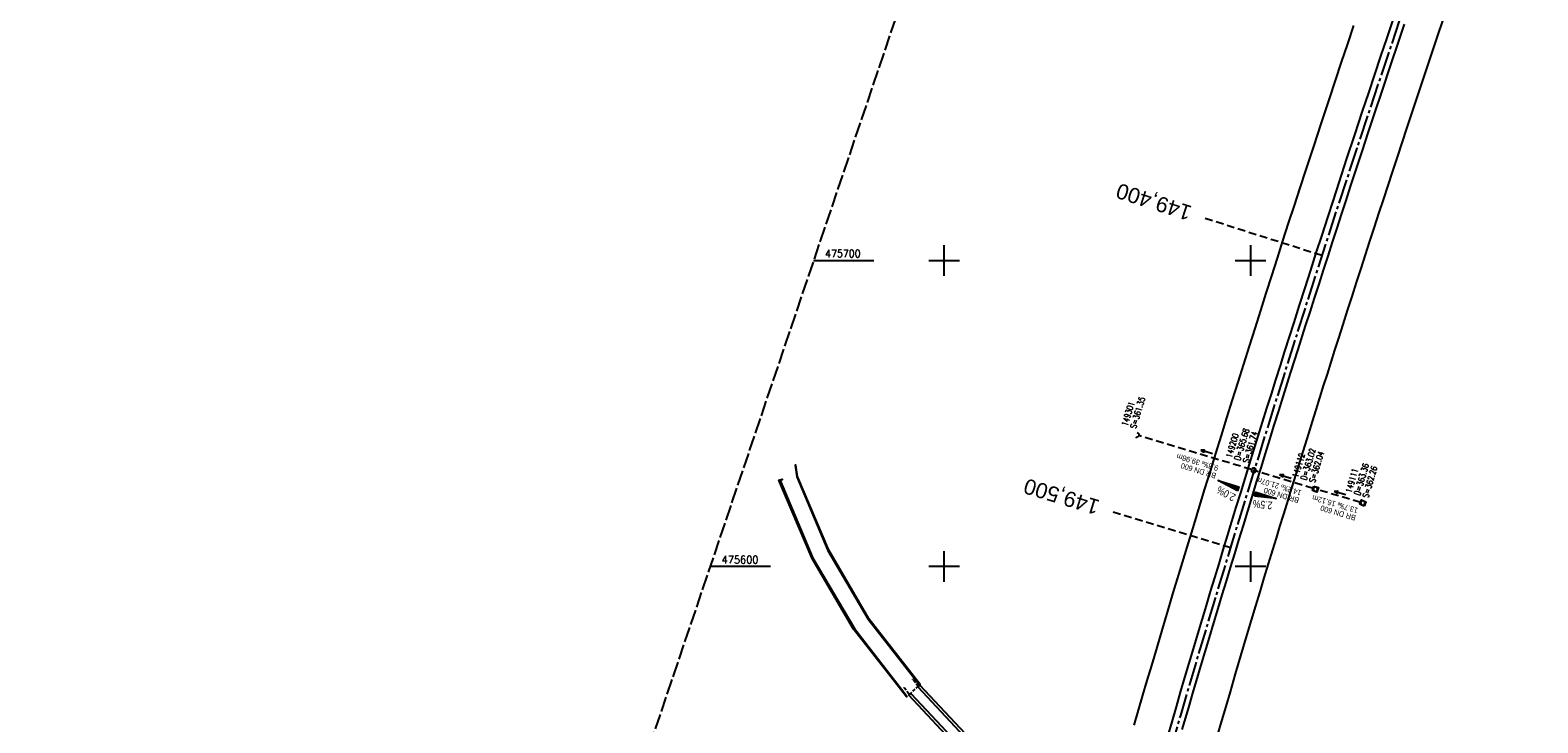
# Model space of a CAD drawing. Extents: x 510563 to 513920, y 467229 to 478797.
# Tile 59 of 67: x 511802 to 512294, y 475549 to 475775. Entities that reach past the tile are written whole.
import ezdxf
from ezdxf.enums import TextEntityAlignment as Align

# ---------------------------------------------------------------- set-up
doc = ezdxf.new("R2010")
doc.units = 0
doc.header["$LTSCALE"] = 10
doc.header["$MEASUREMENT"] = 0
for name, pattern in [('ACHSE', [5.5, 4, -0.5, 0.5, -0.5]), ('LT00', [0]), ('LT14', [0.6, 0.5, -0.1]), ('LT17', [0.15, 0.1, -0.05]), ('STRICHLINIE2', [0.375, 0.25, -0.125])]:
    doc.linetypes.add(name, pattern=pattern)
doc.layers.get('0').update_dxf_attribs({"linetype": 'LT00'})
for name, color, linetype in [('-AX-020', 250, 'ACHSE'), ('-Halt-Pfeil', 4, 'LT00'), ('-Haltung', 7, 'STRICHLINIE2'), ('-Haltungsbeschriftung', 140, 'LT00'), ('-QUE-20O', 11, 'LT00'), ('-QUE-20W', 11, 'LT00'), ('-Schachtbeschriftung', 5, 'LT00'), ('-ST-20', 30, 'LT17'), ('V89_AFBR_BAB', 1, 'LT00'), ('V89_BR_KAPPE', 30, 'LT00'), ('V89_BR_WID', 30, 'LT17'), ('V89_KA_MULD', 182, 'LT00'), ('V89_KA_PRUF', 182, 'LT00'), ('V89_RASTER', 250, 'LT00'), ('V89_UK_DURCH', 182, 'LT00')]:
    doc.layers.add(name, color=color, linetype=linetype)
doc.layers.add('-BLATT_89-RAND', color=7, linetype='LT14', plot=False)
doc.styles.add('Beschrift', font='ARIAL.TTF')
doc.styles.add('Haltungsbeschriftung', font='ARIAL.TTF', dxfattribs={"width": 0.75})
doc.styles.add('schachtbeschriftung', font='romans.shx', dxfattribs={"width": 0.75, "height": 2})
doc.styles.get("Standard").update_dxf_attribs({"font": 'romans.shx'})

# ---------------------------------------------------------------- blocks, each defined once
blk = doc.blocks.new('SYMB0011')
at = {"color": 0, "linetype": 'ByBlock'}
for p, q in [((0.5, 0), (-0.5, 0)), ((0, 0.5), (0, -0.5))]:
    blk.add_line(p, q, dxfattribs=at)
blk = doc.blocks.new('SYMB1210')
at = {"color": 0, "linetype": 'ByBlock'}
blk.add_line((0.018815, -0.179014), (0.055623, -0.17119), dxfattribs=at)
for points in [[(-0.2, -0.2), (-0.2, 0.2), (0.2, 0.2), (0.2, -0.2), (-0.2, -0.2)], [(0.018815, 0.179014), (-0.018815, 0.179014), (-0.055623, 0.17119), (-0.09, 0.155885), (-0.120444, 0.133766), (-0.145623, 0.105801), (-0.164438, 0.073213), (-0.176067, 0.037424), (-0.18, 0)], [(-0.18, 0), (-0.176067, -0.037424), (-0.164438, -0.073213), (-0.145623, -0.105801), (-0.120444, -0.133766), (-0.09, -0.155885), (-0.055623, -0.17119), (-0.018815, -0.179014), (0.018815, -0.179014)], [(0.18, 0), (0.176067, 0.037424), (0.164438, 0.073213), (0.145623, 0.105801), (0.120444, 0.133766), (0.09, 0.155885), (0.055623, 0.17119), (0.018815, 0.179014)], [(0.055623, -0.17119), (0.09, -0.155885), (0.120444, -0.133766), (0.145623, -0.105801), (0.164438, -0.073213), (0.176067, -0.037424), (0.18, 0)]]:
    blk.add_lwpolyline(points, dxfattribs=at)
blk = doc.blocks.new('SYMB0003')
at = {"color": 0, "linetype": 'ByBlock'}
for p, q in [((-0.015712, 0), (0.010166, 0.012015)), ((0, -0.021257), (-0.015712, 0)), ((0.010166, 0.012015), (0, -0.021257))]:
    blk.add_line(p, q, dxfattribs=at)
for points in [[(-0.031395, 0.499013), (-0.093691, 0.491144), (-0.154509, 0.475528), (-0.21289, 0.452414), (-0.267913, 0.422164), (-0.318712, 0.385257), (-0.364484, 0.342274), (-0.404509, 0.293893), (-0.438154, 0.240877), (-0.464888, 0.184062), (-0.484292, 0.124345), (-0.496058, 0.062667), (-0.5, 0)], [(-0.5, 0), (-0.496058, -0.062667), (-0.484292, -0.124345), (-0.464888, -0.184062), (-0.438154, -0.240877), (-0.404509, -0.293893), (-0.364485, -0.342274), (-0.318712, -0.385257), (-0.267914, -0.422164), (-0.21289, -0.452414), (-0.154509, -0.475529), (-0.093691, -0.491144), (-0.031395, -0.499014), (0.031395, -0.499014)], [(0.5, 0), (0.496057, 0.062667), (0.484292, 0.124345), (0.464888, 0.184062), (0.438153, 0.240877), (0.404509, 0.293893), (0.364484, 0.342274), (0.318712, 0.385257), (0.267913, 0.422164), (0.21289, 0.452414), (0.154509, 0.475528), (0.093691, 0.491144), (0.031395, 0.499013), (-0.031395, 0.499013)], [(0.031395, -0.499014), (0.093691, -0.491144), (0.154509, -0.475529), (0.21289, -0.452414), (0.267914, -0.422164), (0.318712, -0.385257), (0.364485, -0.342274), (0.404509, -0.293893), (0.438154, -0.240877), (0.464889, -0.184062), (0.484292, -0.124345), (0.496058, -0.062667), (0.5, 0)]]:
    blk.add_lwpolyline(points, dxfattribs=at)
blk = doc.blocks.new('SYMB1107')
at = {"color": 0, "linetype": 'ByBlock'}
for points in [[(-0.2, 0), (-0.196157, 0.039018), (-0.184776, 0.076537), (-0.166294, 0.111114), (-0.141421, 0.141421), (-0.111114, 0.166294), (-0.076537, 0.184776), (-0.039018, 0.196157), (0, 0.2)], [(0, 0.2), (0.039018, 0.196157), (0.076537, 0.184776), (0.111114, 0.166294), (0.141421, 0.141421), (0.166294, 0.111114), (0.184776, 0.076537), (0.196157, 0.039018), (0.2, 0)]]:
    blk.add_lwpolyline(points, dxfattribs=at)
blk = doc.blocks.new('SYMB0070')
at = {"color": 0, "linetype": 'ByBlock'}
for p, q in [((-0.5, 0), (0.2, 0)), ((0.5, 0), (0.2, 0.1)), ((0.2, 0.1), (0.2, 0)), ((0.468, 0), (0.21, 0.086)), ((0.21, 0.086), (0.21, -0.086)), ((0.21, -0.086), (0.468, 0)), ((0.22, -0.072), (0.437, 0)), ((0.23, -0.058), (0.405, 0)), ((0.24, -0.045), (0.374, 0)), ((0.342, 0), (0.25, 0.031)), ((0.25, 0.031), (0.25, -0.031)), ((0.25, -0.031), (0.342, 0)), ((0.26, -0.017), (0.31, 0)), ((0.27, -0.003), (0.279, 0))]:
    blk.add_line(p, q, dxfattribs=at)
for points in [[(0.2, 0), (0.2, -0.1), (0.5, 0)], [(0.437, 0), (0.22, 0.072), (0.22, -0.072)], [(0.405, 0), (0.23, 0.058), (0.23, -0.058)], [(0.374, 0), (0.24, 0.045), (0.24, -0.045)], [(0.31, 0), (0.26, 0.017), (0.26, -0.017)], [(0.279, 0), (0.27, 0.003), (0.27, -0.003)]]:
    blk.add_lwpolyline(points, dxfattribs=at)

msp = doc.modelspace()

# ---------------------------------------------------------------- linework, layer by layer
at = {"layer": '-AX-020', "ltscale": 0.2, "flags": 128}
msp.add_lwpolyline([(513881.72, 478796.97), (513877.87, 478787.35), (513870.37, 478768.8), (513862.79, 478750.28), (513855.14, 478731.79), (513847.41, 478713.32), (513839.61, 478694.89), (513831.74, 478676.49), (513823.79, 478658.13), (513815.77, 478639.79), (513807.68, 478621.49), (513799.51, 478603.22), (513791.27, 478584.98), (513782.96, 478566.77), (513774.58, 478548.6), (513766.12, 478530.46), (513757.59, 478512.36), (513748.99, 478494.29), (513740.31, 478476.25), (513731.57, 478458.25), (513722.75, 478440.29), (513713.86, 478422.36), (513704.9, 478404.46), (513695.86, 478386.6), (513686.76, 478368.78), (513677.58, 478351), (513668.34, 478333.25), (513659.02, 478315.54), (513649.63, 478297.86), (513640.17, 478280.23), (513630.64, 478262.63), (513621.04, 478245.07), (513611.37, 478227.54), (513601.63, 478210.06), (513591.82, 478192.62), (513586.74, 478183.65), (513576.83, 478166.26), (513566.85, 478148.92), (513556.8, 478131.61), (513546.69, 478114.34), (513536.51, 478097.1), (513526.28, 478079.91), (513515.99, 478062.74), (513505.64, 478045.61), (513495.23, 478028.52), (513484.78, 478011.45), (513474.27, 477994.42), (513463.71, 477977.42), (513453.11, 477960.45), (513442.46, 477943.5), (513431.76, 477926.59), (513421.03, 477909.7), (513410.25, 477892.84), (513399.43, 477876), (513388.58, 477859.18), (513377.69, 477842.39), (513366.77, 477825.62), (513355.82, 477808.87), (513344.83, 477792.14), (513333.82, 477775.43), (513322.78, 477758.74), (513311.72, 477742.06), (513300.63, 477725.4), (513289.52, 477708.75), (513278.39, 477692.12), (513267.24, 477675.5), (513256.08, 477658.89), (513244.9, 477642.29), (513233.71, 477625.7), (513222.5, 477609.12), (513211.29, 477592.54), (513200.07, 477575.97), (513188.84, 477559.41), (513177.6, 477542.84), (513166.37, 477526.28), (513154.8, 477509.24), (513142.5, 477491.11), (513130.2, 477472.99), (513117.9, 477454.86), (513105.61, 477436.73), (513093.33, 477418.59), (513081.06, 477400.44), (513068.81, 477382.28), (513056.57, 477364.12), (513044.34, 477345.94), (513032.14, 477327.75), (513019.96, 477309.55), (513007.8, 477291.33), (512995.67, 477273.09), (512983.57, 477254.83), (512971.49, 477236.55), (512959.45, 477218.25), (512947.45, 477199.93), (512935.48, 477181.58), (512923.55, 477163.21), (512911.66, 477144.81), (512899.82, 477126.38), (512888.03, 477107.93), (512876.28, 477089.44), (512864.58, 477070.92), (512852.94, 477052.36), (512841.35, 477033.77), (512829.82, 477015.15), (512818.35, 476996.49), (512806.94, 476977.79), (512795.6, 476959.05), (512789.64, 476949.14), (512778.41, 476930.34), (512767.24, 476911.5), (512756.13, 476892.61), (512745.1, 476873.69), (512734.14, 476854.72), (512723.25, 476835.72), (512712.42, 476816.68), (512701.67, 476797.59), (512690.98, 476778.47), (512680.37, 476759.31), (512669.82, 476740.11), (512659.35, 476720.87), (512648.95, 476701.6), (512638.61, 476682.28), (512628.35, 476662.93), (512618.16, 476643.54), (512608.04, 476624.11), (512597.99, 476604.65), (512588.01, 476585.15), (512578.1, 476565.61), (512568.26, 476546.04), (512558.5, 476526.43), (512548.8, 476506.79), (512539.18, 476487.11), (512529.63, 476467.4), (512520.15, 476447.65), (512510.75, 476427.87), (512501.42, 476408.05), (512492.16, 476388.2), (512482.97, 476368.31), (512473.85, 476348.4), (512464.81, 476328.44), (512455.84, 476308.46), (512446.94, 476288.44), (512438.12, 476268.39), (512429.37, 476248.31), (512420.69, 476228.2), (512412.09, 476208.05), (512403.56, 476187.88), (512395.11, 476167.67), (512386.72, 476147.43), (512378.42, 476127.17), (512370.18, 476106.87), (512362.02, 476086.54), (512353.94, 476066.18), (512345.92, 476045.79), (512337.99, 476025.38), (512330.13, 476004.93), (512322.34, 475984.46), (512314.63, 475963.96), (512306.99, 475943.43), (512299.43, 475922.87), (512291.94, 475902.28), (512284.53, 475881.67), (512277.19, 475861.03), (512269.93, 475840.36), (512262.74, 475819.67), (512255.63, 475798.95), (512248.6, 475778.21), (512241.64, 475757.44), (512234.76, 475736.64), (512227.95, 475715.82), (512221.22, 475694.97), (512214.57, 475674.11), (512207.99, 475653.21), (512201.49, 475632.29), (512200.13, 475627.89), (512194.28, 475608.79), (512188.5, 475589.67), (512182.78, 475570.54), (512177.14, 475551.38), (512171.56, 475532.2), (512166.05, 475513.01), (512160.62, 475493.79), (512155.26, 475474.55), (512149.97, 475455.29), (512148.09, 475448.36), (512142.91, 475429.07), (512137.8, 475409.77), (512132.78, 475390.44), (512127.83, 475371.09), (512122.96, 475351.72), (512118.16, 475332.33), (512113.45, 475312.92), (512108.81, 475293.5), (512104.25, 475274.06), (512099.76, 475254.59), (512095.36, 475235.11), (512091.03, 475215.62), (512086.78, 475196.1), (512082.61, 475176.57), (512078.52, 475157.02), (512074.51, 475137.46), (512070.57, 475117.88), (512066.72, 475098.28), (512063.24, 475080.25), (512059.53, 475060.62), (512055.9, 475040.98), (512052.34, 475021.33), (512048.86, 475001.67), (512045.44, 474981.99), (512042.08, 474962.3), (512038.79, 474942.6), (512035.56, 474922.89), (512032.39, 474903.18), (512029.27, 474883.45), (512026.2, 474863.71), (512023.18, 474843.97), (512020.21, 474824.22), (512017.28, 474804.47), (512014.39, 474784.7), (512011.54, 474764.94), (512008.73, 474745.16), (512005.95, 474725.39), (512003.2, 474705.61), (512000.47, 474685.82), (511997.78, 474666.03), (511995.1, 474646.24), (511992.44, 474626.45), (511989.8, 474606.65), (511987.17, 474586.85), (511984.55, 474567.05), (511981.94, 474547.25), (511979.34, 474527.45), (511976.74, 474507.69), (511975.13, 474495.38), (511973.48, 474482.82), (511971.82, 474470.25), (511970.17, 474457.69), (511968.51, 474445.13), (511966.84, 474432.57), (511965.15, 474420.02), (511963.46, 474407.46), (511961.75, 474394.91), (511960.03, 474382.35), (511958.28, 474369.81), (511956.52, 474357.26), (511954.73, 474344.72), (511952.92, 474332.18), (511951.08, 474319.64), (511949.21, 474307.11), (511947.31, 474294.58), (511945.38, 474282.06), (511943.41, 474269.55), (511941.4, 474257.04), (511939.35, 474244.53), (511937.27, 474232.04), (511935.14, 474219.55), (511932.96, 474207.07), (511930.74, 474194.59), (511928.46, 474182.13), (511926.14, 474169.68), (511923.76, 474157.23), (511921.32, 474144.8), (511918.83, 474132.38), (511916.28, 474119.97), (511913.66, 474107.57), (511910.98, 474095.19), (511908.24, 474082.82), (511905.43, 474070.46), (511902.54, 474058.13), (511899.59, 474045.81), (511896.56, 474033.5), (511893.47, 474021.26), (511890.29, 474009), (511887.03, 473996.75), (511883.7, 473984.53), (511880.29, 473972.33), (511876.8, 473960.15), (511873.23, 473947.99), (511869.59, 473935.86), (511865.87, 473923.74), (511862.08, 473911.66), (511858.21, 473899.59), (511854.26, 473887.55), (511850.24, 473875.54), (511846.14, 473863.55), (511841.96, 473851.59), (511837.71, 473839.65), (511833.39, 473827.75), (511828.99, 473815.86), (511824.51, 473804.01), (511819.96, 473792.19), (511815.33, 473780.39), (511810.64, 473768.63), (511805.86, 473756.89), (511801.02, 473745.18), (511796.09, 473733.51), (511791.1, 473721.87), (511786.03, 473710.25), (511780.89, 473698.68), (511775.67, 473687.13), (511770.39, 473675.61), (511765.03, 473664.13), (511759.6, 473652.69), (511754.09, 473641.28), (511748.51, 473629.9), (511742.87, 473618.56), (511737.15, 473607.25), (511731.36, 473595.99), (511725.49, 473584.75), (511719.56, 473573.56), (511713.56, 473562.4), (511707.48, 473551.28), (511701.34, 473540.2), (511695.13, 473529.16), (511688.84, 473518.16), (511682.49, 473507.2), (511676.07, 473496.28), (511669.58, 473485.39), (511663.02, 473474.55), (511656.39, 473463.76), (511649.7, 473453), (511642.94, 473442.29), (511636.1, 473431.62), (511629.21, 473420.99), (511622.24, 473410.41), (511615.21, 473399.87), (511608.11, 473389.37), (511600.95, 473378.92), (511593.72, 473368.52), (511586.42, 473358.16), (511579.06, 473347.85), (511571.64, 473337.58), (511564.15, 473327.36), (511556.59, 473317.19), (511548.97, 473307.07), (511541.29, 473297), (511533.54, 473286.97), (511525.74, 473276.99), (511517.86, 473267.07), (511509.93, 473257.19), (511501.93, 473247.36), (511493.87, 473237.58), (511485.75, 473227.86), (511477.57, 473218.19), (511475.55, 473215.81), (511467.29, 473206.2), (511458.98, 473196.64), (511450.61, 473187.13), (511442.18, 473177.67), (511433.71, 473168.25), (511425.19, 473158.87), (511416.62, 473149.54), (511408.01, 473140.24), (511399.37, 473130.98), (511390.68, 473121.76), (511381.96, 473112.57), (511373.2, 473103.41), (511364.42, 473094.28), (511355.61, 473085.17), (511346.77, 473076.1), (511337.91, 473067.04), (511329.03, 473058), (511320.13, 473048.99), (511311.22, 473039.98), (511302.29, 473031), (511293.34, 473022.02), (511284.39, 473013.05), (511275.44, 473004.09), (511266.47, 472995.14), (511255.91, 472984.59), (511236.79, 472965.5), (511230.18, 472958.9), (511223.57, 472952.29), (511216.96, 472945.68), (511210.37, 472939.06), (511203.78, 472932.43), (511197.22, 472925.79), (511190.66, 472919.13), (511184.13, 472912.44), (511177.62, 472905.74), (511171.14, 472899.01), (511164.68, 472892.25), (511158.26, 472885.46), (511151.88, 472878.64), (511145.53, 472871.79), (511139.22, 472864.89), (511132.96, 472857.96), (511126.75, 472850.98), (511120.58, 472843.95), (511114.48, 472836.88), (511109.32, 472830.82), (511103.32, 472823.65), (511097.39, 472816.44), (511091.51, 472809.17), (511085.7, 472801.85), (511079.95, 472794.49), (511074.26, 472787.07), (511068.64, 472779.61), (511063.08, 472772.1), (511057.59, 472764.54), (511052.16, 472756.93), (511046.8, 472749.28), (511041.5, 472741.58), (511036.27, 472733.84), (511031.1, 472726.05), (511026.01, 472718.22), (511020.98, 472710.35), (511016.01, 472702.43), (511011.12, 472694.47), (511006.29, 472686.47), (511001.53, 472678.43), (510996.84, 472670.35), (510992.22, 472662.22), (510987.67, 472654.06), (510983.19, 472645.86), (510978.78, 472637.62), (510974.44, 472629.35), (510970.17, 472621.04), (510965.98, 472612.69), (510961.85, 472604.3), (510957.8, 472595.88), (510953.82, 472587.43), (510949.91, 472578.94), (510946.07, 472570.42), (510942.31, 472561.87), (510938.62, 472553.28), (510935.01, 472544.67), (510931.46, 472536.02), (510928, 472527.34), (510924.6, 472518.64), (510921.29, 472509.9), (510918.04, 472501.14), (510914.87, 472492.35), (510911.78, 472483.53), (510908.76, 472474.69), (510905.82, 472465.82), (510902.96, 472456.92), (510900.17, 472448), (510897.45, 472439.06), (510894.82, 472430.1), (510892.26, 472421.11), (510889.78, 472412.1), (510887.37, 472403.07), (510885.04, 472394.02), (510882.79, 472384.95), (510880.62, 472375.87), (510878.53, 472366.76), (510876.51, 472357.64), (510874.57, 472348.49), (510872.71, 472339.34), (510870.93, 472330.16), (510869.23, 472320.98), (510867.6, 472311.77), (510866.06, 472302.56), (510864.59, 472293.33), (510863.2, 472284.09), (510861.89, 472274.84), (510860.67, 472265.57), (510859.52, 472256.3), (510858.45, 472247.02), (510857.45, 472237.73), (510856.54, 472228.43), (510855.71, 472219.12), (510854.96, 472209.81), (510854.29, 472200.49), (510853.7, 472191.16), (510853.18, 472181.83), (510852.75, 472172.5), (510852.4, 472163.16), (510852.13, 472153.82), (510851.93, 472144.48), (510851.82, 472135.13), (510851.79, 472125.79), (510851.84, 472116.44), (510851.96, 472107.1), (510852.01, 472104.71), (510852.24, 472095.37), (510852.54, 472086.03), (510852.93, 472076.69), (510853.39, 472067.36), (510853.92, 472058.03), (510854.53, 472048.71), (510855.21, 472039.39), (510855.96, 472030.07), (510856.78, 472020.77), (510857.67, 472011.46), (510858.63, 472002.17), (510859.65, 471992.88), (510860.73, 471983.6), (510861.88, 471974.33), (510863.09, 471965.06), (510864.36, 471955.8), (510865.69, 471946.55), (510867.08, 471937.31), (510868.53, 471928.08), (510870.02, 471918.86), (510871.58, 471909.64), (510873.18, 471900.44), (510874.84, 471891.24), (510876.54, 471882.05), (510878.3, 471872.88), (510880.1, 471863.71), (510881.95, 471854.55), (510883.84, 471845.4), (510885.78, 471836.26), (510887.76, 471827.12), (510889.78, 471818), (510891.83, 471808.88), (510893.93, 471799.78), (510896.06, 471790.68), (510898.23, 471781.59), (510900.44, 471772.51), (510902.67, 471763.44), (510904.94, 471754.37), (510907.24, 471745.32), (510909.57, 471736.27), (510911.93, 471727.22), (510914.31, 471718.19), (510916.72, 471709.16), (510919.15, 471700.14), (510921.61, 471691.12), (510924.09, 471682.11), (510926.59, 471673.11), (510929.1, 471664.11), (510931.64, 471655.12), (510934.19, 471646.13), (510936.76, 471637.14), (510939.34, 471628.16), (510941.94, 471619.19), (510944.55, 471610.22), (510947.17, 471601.25), (510949.8, 471592.28), (510952.43, 471583.31), (510955.08, 471574.35), (510957.73, 471565.39), (510960.38, 471556.43), (510963.04, 471547.47), (510967.7, 471531.77), (510970.25, 471523.2), (510975.26, 471506.32), (510980.27, 471489.44), (510985.27, 471472.57), (510990.27, 471455.68), (510995.25, 471438.8), (511000.21, 471421.91), (511005.16, 471405.01), (511010.09, 471388.11), (511014.99, 471371.2), (511019.86, 471354.28), (511024.7, 471337.36), (511029.51, 471320.42), (511034.28, 471303.47), (511039.01, 471286.52), (511043.7, 471269.55), (511048.34, 471252.56), (511052.93, 471235.57), (511057.46, 471218.56), (511061.95, 471201.53), (511066.37, 471184.49), (511070.73, 471167.43), (511075.02, 471150.36), (511079.24, 471133.27), (511083.39, 471116.16), (511086.57, 471102.84), (511090.59, 471085.7), (511094.53, 471068.54), (511098.39, 471051.37), (511102.17, 471034.17), (511105.87, 471016.96), (511109.5, 470999.73), (511113.05, 470982.49), (511116.52, 470965.23), (511119.91, 470947.95), (511123.22, 470930.66), (511126.45, 470913.36), (511129.61, 470896.04), (511132.69, 470878.7), (511135.68, 470861.35), (511138.6, 470843.99), (511141.44, 470826.62), (511144.2, 470809.23), (511146.88, 470791.83), (511149.49, 470774.42), (511152.01, 470757), (511154.45, 470739.56), (511156.82, 470722.12), (511159.1, 470704.66), (511161.31, 470687.19), (511163.44, 470669.72), (511165.49, 470652.23), (511165.64, 470650.9), (511167.87, 470631.02), (511170.03, 470611.14), (511172.1, 470591.25), (511174.1, 470571.35), (511176.01, 470551.44), (511177.85, 470531.52), (511179.53, 470512.55), (511180.88, 470496.34), (511182.16, 470480.14), (511183.36, 470463.92), (511184.48, 470447.7), (511185.52, 470431.48), (511186.48, 470415.25), (511187.36, 470399.01), (511188.16, 470382.77), (511188.88, 470366.53), (511189.52, 470350.29), (511190.08, 470334.04), (511190.56, 470317.79), (511190.96, 470301.53), (511191.28, 470285.28), (511191.52, 470269.02), (511191.68, 470252.76), (511191.76, 470236.51), (511191.77, 470220.25), (511191.69, 470203.99), (511191.53, 470187.73), (511191.29, 470171.47), (511191.24, 470169.01), (511190.91, 470152.75), (511190.5, 470136.5), (511190.02, 470120.25), (511189.47, 470104), (511188.85, 470087.75), (511188.17, 470071.51), (511187.43, 470055.27), (511186.63, 470039.03), (511185.78, 470022.79), (511184.88, 470006.56), (511183.93, 469990.33), (511182.94, 469974.1), (511181.91, 469957.87), (511180.85, 469941.65), (511179.74, 469925.43), (511178.61, 469909.21), (511177.46, 469892.99), (511176.28, 469876.78), (511175.08, 469860.56), (511173.86, 469844.35), (511172.63, 469828.14), (511171.39, 469811.93), (511170.14, 469795.72), (511168.85, 469778.99), (511030.96, 467993.35), (511029.42, 467973.41), (511027.88, 467953.47), (511026.35, 467933.52), (511024.83, 467913.58), (511023.32, 467893.64), (511021.83, 467873.7), (511020.35, 467853.75), (511018.9, 467833.8), (511017.47, 467813.85), (511016.06, 467793.9), (511014.69, 467773.95), (511013.35, 467754), (511012.05, 467734.04), (511010.78, 467714.08), (511009.56, 467694.12), (511008.38, 467674.15), (511007.25, 467654.18), (511006.18, 467634.21), (511005.15, 467614.24), (511004.19, 467594.26), (511003.28, 467574.28), (511002.44, 467554.3), (511001.67, 467534.31), (511000.96, 467514.33), (511000.33, 467494.34), (510999.77, 467474.34), (510999.56, 467465.71), (510999.11, 467445.71), (510998.75, 467425.72), (510998.46, 467405.72), (510998.26, 467385.72), (510998.14, 467365.72), (510998.09, 467345.72), (510998.13, 467325.72), (510998.24, 467305.72), (510998.44, 467285.72), (510998.71, 467265.72), (510999.07, 467245.73), (510999.43, 467229.16)], dxfattribs=at)
at = {"layer": '-BLATT_89-RAND'}
msp.add_lwpolyline([(512293.56, 476398.61), (511997.32, 475522.33), (512269.2, 475430.42), (512565.44, 476306.7), (512293.56, 476398.61)], dxfattribs=at)
at = {"layer": '-Haltung'}
for p, q in [((512200.36, 475631.66), (512163.53, 475642.79)), ((512220.51, 475625.52), (512201.8, 475631.22)), ((512235.97, 475620.97), (512221.95, 475625.09))]:
    msp.add_line(p, q, dxfattribs=at)
at = {"layer": '-QUE-20O'}
for p, q in [((512201.8, 475624.32), (512201.39, 475622.99)), ((512201.69, 475622.96), (512202.09, 475624.23)), ((512202.37, 475624.14), (512202, 475622.93)), ((512202.3, 475622.9), (512202.66, 475624.05)), ((512202.95, 475623.96), (512202.61, 475622.87)), ((512202.91, 475622.83), (512203.23, 475623.88)), ((512203.52, 475623.79), (512203.22, 475622.8)), ((512203.52, 475622.77), (512203.81, 475623.7)), ((512204.09, 475623.61), (512203.82, 475622.74)), ((512204.13, 475622.71), (512204.38, 475623.52)), ((512204.67, 475623.43), (512204.43, 475622.68)), ((512204.74, 475622.65), (512204.95, 475623.35)), ((512205.24, 475623.26), (512205.04, 475622.62)), ((512205.35, 475622.59), (512205.53, 475623.17)), ((512205.81, 475623.08), (512205.65, 475622.56)), ((512205.96, 475622.52), (512206.1, 475622.99)), ((512206.39, 475622.9), (512206.26, 475622.49)), ((512206.56, 475622.46), (512206.67, 475622.82)), ((512206.96, 475622.73), (512206.87, 475622.43)), ((512207.17, 475622.4), (512207.25, 475622.64)), ((512207.53, 475622.55), (512207.48, 475622.37)), ((512207.78, 475622.34), (512207.82, 475622.46)), ((512208.11, 475622.37), (512208.09, 475622.31)), ((512208.39, 475622.28), (512208.39, 475622.29))]:
    msp.add_line(p, q, dxfattribs=at)
msp.add_lwpolyline([(512201.34, 475622.99), (512201.75, 475624.33), (512208.44, 475622.27), (512201.34, 475622.99)], dxfattribs=at)
at = {"layer": '-QUE-20W'}
for p, q in [((512189.57, 475628.08), (512189.56, 475628.08)), ((512189.83, 475627.93), (512189.85, 475628)), ((512190.14, 475627.91), (512190.1, 475627.78)), ((512190.37, 475627.64), (512190.43, 475627.82)), ((512190.71, 475627.73), (512190.64, 475627.49)), ((512190.91, 475627.35), (512191, 475627.64)), ((512191.29, 475627.56), (512191.18, 475627.2)), ((512191.45, 475627.06), (512191.57, 475627.47)), ((512191.86, 475627.38), (512191.72, 475626.91)), ((512191.98, 475626.76), (512192.15, 475627.29)), ((512192.43, 475627.2), (512192.25, 475626.62)), ((512192.52, 475626.47), (512192.72, 475627.11)), ((512193.01, 475627.03), (512192.79, 475626.33)), ((512193.06, 475626.18), (512193.29, 475626.94)), ((512193.58, 475626.85), (512193.33, 475626.04)), ((512193.6, 475625.89), (512193.87, 475626.76)), ((512194.15, 475626.67), (512193.87, 475625.75)), ((512194.14, 475625.6), (512194.44, 475626.58)), ((512194.73, 475626.5), (512194.41, 475625.45)), ((512194.67, 475625.31), (512195.01, 475626.41)), ((512195.3, 475626.32), (512194.94, 475625.16)), ((512195.21, 475625.02), (512195.59, 475626.23)), ((512195.87, 475626.14), (512195.48, 475624.87)), ((512195.75, 475624.73), (512196.16, 475626.05))]:
    msp.add_line(p, q, dxfattribs=at)
msp.add_lwpolyline([(512195.8, 475624.7), (512189.52, 475628.1), (512196.21, 475626.04), (512195.8, 475624.7)], dxfattribs=at)
at = {"layer": '-ST-20', "ltscale": 2.5}
for p, q in [((512223.34, 475701.57), (512185.24, 475713.72)), ((512193.47, 475606.14), (512155.19, 475617.72))]:
    msp.add_line(p, q, dxfattribs=at)
at = {"layer": 'V89_AFBR_BAB', "color": 0}
for points in [[(512246.39, 475778.27), (512244.51, 475772.68), (512242.51, 475766.71), (512240.51, 475760.73), (512238.53, 475754.75), (512236.55, 475748.77), (512233.99, 475741.01), (512231.43, 475733.24), (512228.89, 475725.47), (512227.02, 475719.72), (512225.14, 475713.97), (512223.28, 475708.22), (512221.42, 475702.47), (512219.59, 475696.78), (512217.77, 475691.09), (512215.96, 475685.41), (512214.14, 475679.72), (512212.65, 475675.05), (512211.17, 475670.37), (512209.69, 475665.7), (512208.21, 475661.02), (512206.74, 475656.34), (512205.31, 475651.76), (512203.88, 475647.18), (512202.46, 475642.6), (512201.04, 475638.02), (512199.63, 475633.43), (512198.18, 475628.75), (512196.73, 475624.07), (512195.29, 475619.39), (512193.85, 475614.71), (512192.42, 475610.02), (512191.03, 475605.48), (512189.65, 475600.93), (512188.28, 475596.37), (512186.91, 475591.82), (512185.54, 475587.27), (512184.13, 475582.57), (512182.72, 475577.87), (512181.32, 475573.16), (512179.92, 475568.46), (512178.53, 475563.75), (512177.12, 475558.95), (512175.72, 475554.14), (512174.32, 475549.33), (512172.92, 475544.52)], [(512177.76, 475546.74), (512178.92, 475550.72), (512180.08, 475554.71), (512181.25, 475558.69), (512182.42, 475562.67), (512183.82, 475567.41), (512185.23, 475572.14), (512186.64, 475576.87), (512188.06, 475581.59), (512189.49, 475586.32), (512190.83, 475590.79), (512192.18, 475595.26), (512193.54, 475599.73), (512194.89, 475604.2), (512196.25, 475608.66), (512197.7, 475613.38), (512199.14, 475618.1), (512200.6, 475622.82), (512202.05, 475627.54), (512203.51, 475632.26), (512204.94, 475636.9), (512206.38, 475641.54), (512207.81, 475646.19), (512209.25, 475650.83), (512210.7, 475655.47), (512213.12, 475663.18), (512215.55, 475670.89), (512218.01, 475678.59), (512219.47, 475683.15), (512220.94, 475687.72), (512222.41, 475692.28), (512223.88, 475696.84), (512225.36, 475701.4), (512226.83, 475705.95), (512228.3, 475710.5), (512229.77, 475715.05), (512231.25, 475719.59), (512232.73, 475724.14), (512234.65, 475730), (512236.57, 475735.86), (512238.5, 475741.71), (512240.44, 475747.57), (512243.1, 475755.59), (512245.77, 475763.6), (512248.45, 475771.62), (512250.33, 475777.22)]]:
    msp.add_lwpolyline(points, dxfattribs=at)
at = {"layer": 'V89_AFBR_BAB'}
for points in [[(512262.82, 475778.57), (512260.98, 475773.1), (512259.14, 475767.64), (512257.49, 475762.73), (512255.85, 475757.81), (512254.21, 475752.9), (512252.57, 475747.99), (512250.94, 475743.07), (512249.41, 475738.42), (512247.88, 475733.77), (512246.36, 475729.12), (512244.84, 475724.47), (512243.32, 475719.82), (512241.86, 475715.33), (512240.39, 475710.83), (512238.93, 475706.34), (512237.47, 475701.84), (512236.02, 475697.34), (512234.55, 475692.79), (512233.09, 475688.23), (512231.63, 475683.68), (512230.18, 475679.12), (512228.73, 475674.56), (512227.49, 475670.67), (512226.25, 475666.78), (512225.02, 475662.89), (512223.79, 475659), (512222.56, 475655.1), (512221.34, 475651.21), (512220.15, 475647.36), (512218.96, 475643.51), (512217.77, 475639.66), (512216.58, 475635.81), (512215.4, 475631.96), (512214.21, 475628.11), (512213.04, 475624.34), (512211.87, 475620.58), (512210.7, 475616.81), (512209.54, 475613.04), (512208.38, 475609.27), (512207.22, 475605.5), (512205.82, 475600.91), (512204.42, 475596.32), (512203.04, 475591.73), (512201.66, 475587.13), (512200.29, 475582.53), (512198.55, 475576.68), (512196.81, 475570.82), (512195.08, 475564.96), (512193.35, 475559.09), (512191.94, 475554.33), (512190.54, 475549.57), (512189.15, 475544.81)], [(512162.07, 475548.22), (512163.48, 475553.09), (512164.91, 475557.96), (512166.34, 475562.82), (512167.78, 475567.68), (512169.53, 475573.61), (512171.29, 475579.54), (512173.05, 475585.46), (512174.82, 475591.38), (512177.06, 475598.85), (512179.32, 475606.32), (512181.59, 475613.78), (512183.36, 475619.58), (512185.15, 475625.39), (512186.94, 475631.19), (512188.73, 475636.98), (512190.53, 475642.8), (512192.34, 475648.62), (512194.16, 475654.44), (512195.98, 475660.25), (512197.82, 475666.1), (512199.66, 475671.94), (512201.51, 475677.78), (512203.36, 475683.61), (512205.17, 475689.31), (512206.99, 475695), (512208.81, 475700.7), (512210.64, 475706.39), (512212.5, 475712.15), (512214.37, 475717.9), (512216.24, 475723.66), (512218.12, 475729.41), (512220.67, 475737.2), (512223.23, 475744.99), (512225.8, 475752.77), (512227.78, 475758.76), (512229.77, 475764.75), (512231.77, 475770.74), (512233.77, 475776.72)]]:
    msp.add_lwpolyline(points, dxfattribs=at)
at = {"layer": 'V89_BR_KAPPE'}
for points in [[(512091.99, 475561.34), (512092.18, 475561.52), (512075.45, 475582.97), (512062.31, 475605.35), (512052.15, 475629.4), (512051.56, 475633.11), (512051.31, 475633.08), (512051.88, 475629.33), (512062.05, 475605.21), (512075.22, 475582.8), (512091.99, 475561.34)], [(512087.93, 475557.6), (512087.75, 475557.44), (512070.46, 475579.56), (512056.89, 475602.65), (512046.08, 475628.24), (512047.08, 475628.56), (512047.17, 475628.36), (512046.45, 475628.11), (512057.12, 475602.76), (512070.7, 475579.73), (512087.93, 475557.6)], [(512143.73, 475504.69), (512144.39, 475505.34), (512128.5, 475522.33), (512108.61, 475543.6), (512092.05, 475561.28), (512091.38, 475560.68), (512107.92, 475542.98), (512127.85, 475521.67), (512143.73, 475504.69)], [(512141.47, 475502.59), (512140.78, 475501.98), (512124.9, 475518.97), (512105.1, 475540.15), (512088.44, 475557.95), (512089.12, 475558.56), (512105.77, 475540.79), (512125.56, 475519.62), (512141.47, 475502.59)]]:
    msp.add_lwpolyline(points, dxfattribs=at)
at = {"layer": 'V89_BR_WID'}
msp.add_lwpolyline([(512086.95, 475560.48), (512088.68, 475558.26), (512091.53, 475560.87), (512089.8, 475563.08)], dxfattribs=at)
at = {"layer": 'V89_RASTER'}
for p, q in [((512100, 475695), (512100, 475705)), ((512200, 475705), (512200, 475695)), ((512057.38, 475700), (512077.06, 475700)), ((512095, 475700), (512105, 475700)), ((512195, 475700), (512205, 475700)), ((512100, 475595), (512100, 475605)), ((512200, 475605), (512200, 475595)), ((512043.26, 475600), (512023.57, 475600)), ((512105, 475600), (512095, 475600)), ((512205, 475600), (512195, 475600))]:
    msp.add_line(p, q, dxfattribs=at)

# ---------------------------------------------------------------- block references
at = {"layer": '-Halt-Pfeil', "yscale": 4.000000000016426, "zscale": 4}
for p, xscale, rotation in [((512185.7, 475637.41), 3.999999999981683, 163.1926871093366), ((512211.45, 475629.33), 4.000000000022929, 163.0562671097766), ((512229.24, 475623.99), 3.999999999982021, 163.6265571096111)]:
    msp.add_blockref('SYMB0070', p, dxfattribs=dict(at, xscale=xscale, rotation=rotation))
at = {"layer": 'V89_BR_WID', "xscale": 0.09999999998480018, "yscale": 0.09999999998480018, "zscale": 0.1, "rotation": 251.3214071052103}
for p in [(512089.8, 475563.08), (512091.53, 475560.87), (512086.95, 475560.48), (512088.68, 475558.26)]:
    msp.add_blockref('SYMB0011', p, dxfattribs=at)
at = {"layer": 'V89_KA_MULD', "zscale": 3.8}
for p, xscale, yscale, rotation in [((512221.23, 475625.3), 3.800000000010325, 3.800000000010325, 251.3214071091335), ((512236.69, 475620.76), 3.799999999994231, 3.800000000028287, 67.360747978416)]:
    msp.add_blockref('SYMB1210', p, dxfattribs=dict(at, xscale=xscale, yscale=yscale, rotation=rotation))
at = {"layer": 'V89_KA_PRUF', "xscale": 1.499999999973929, "yscale": 1.499999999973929, "zscale": 1.5, "rotation": 251.3214071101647}
msp.add_blockref('SYMB0003', (512201.08, 475631.44), dxfattribs=at)
at = {"layer": 'V89_UK_DURCH', "xscale": 4.000000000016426, "yscale": 4.000000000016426, "zscale": 4, "rotation": 251.3214071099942}
msp.add_blockref('SYMB1107', (512162.81, 475643), dxfattribs=at)

# ---------------------------------------------------------------- texts
at = {"layer": '-Haltungsbeschriftung', "style": 'Haltungsbeschriftung', "width": 0.75}
for s, rotation, p in [('9.8‰ 39.98m', 163.1927, (512189.73, 475632.89)), ('BR DN 600', 163.1927, (512188.99, 475630.43)), ('14.2‰ 21.07m', 163.0563, (512216.84, 475624.85)), ('BR DN 600', 163.0563, (512216.09, 475622.4)), ('13.7‰ 16.12m', 163.6266, (512235.31, 475619.08)), ('BR DN 600', 163.6266, (512234.59, 475616.69))]:
    msp.add_text(s, height=1.8, rotation=rotation, dxfattribs=at).set_placement(p)
at = {"layer": '-QUE-20O', "style": 'Beschrift', "width": 0.8}
msp.add_text('2.5%%%', height=2.5, rotation=174.1905, dxfattribs=at).set_placement((512207.27, 475621.15))
at = {"layer": '-QUE-20W', "style": 'Beschrift', "width": 0.8}
msp.add_text('2.0%%%', height=2.5, rotation=151.5733, dxfattribs=at).set_placement((512195.45, 475623.39))
at = {"layer": '-Schachtbeschriftung', "style": 'schachtbeschriftung', "width": 0.75}
for s, rotation, p in [('149301', 73.1927, (512159.84, 475645.73)), ('S=361.35', 73.1927, (512162.6, 475644.9)), ('149200', 73.1927, (512193.87, 475635.34)), ('D=365.68', 73.1927, (512196.62, 475634.51)), ('S=361.74', 73.1927, (512199.38, 475633.68)), ('149112', 73.0563, (512215.51, 475628.88)), ('D=363.02', 73.0563, (512218.27, 475628.04)), ('S=362.04', 73.0563, (512221.02, 475627.2)), ('149111', 73.6266, (512232.96, 475623.91)), ('D=363.36', 73.6266, (512235.73, 475623.1)), ('S=362.26', 73.6266, (512238.49, 475622.29))]:
    msp.add_text(s, height=2, rotation=rotation, dxfattribs=at).set_placement(p)
at = {"layer": '-ST-20', "style": 'Beschrift'}
for s, rotation, p in [('149,400', 162.1449, (512180.48, 475715.24)), ('149,500', -196.8969, (512150.41, 475619.16))]:
    msp.add_text(s, height=5, rotation=rotation, dxfattribs=at).set_placement(p, align=Align.MIDDLE_LEFT)
at = {"layer": 'V89_RASTER'}
for s, width, p in [(' 475700', 0.905, (512059.56, 475701)), (' 475600', 0.934, (512025.76, 475601))]:
    msp.add_text(s, height=2.5, rotation=359.9996, dxfattribs=dict(at, width=width)).set_placement(p)

doc.saveas('drawing.dxf')
